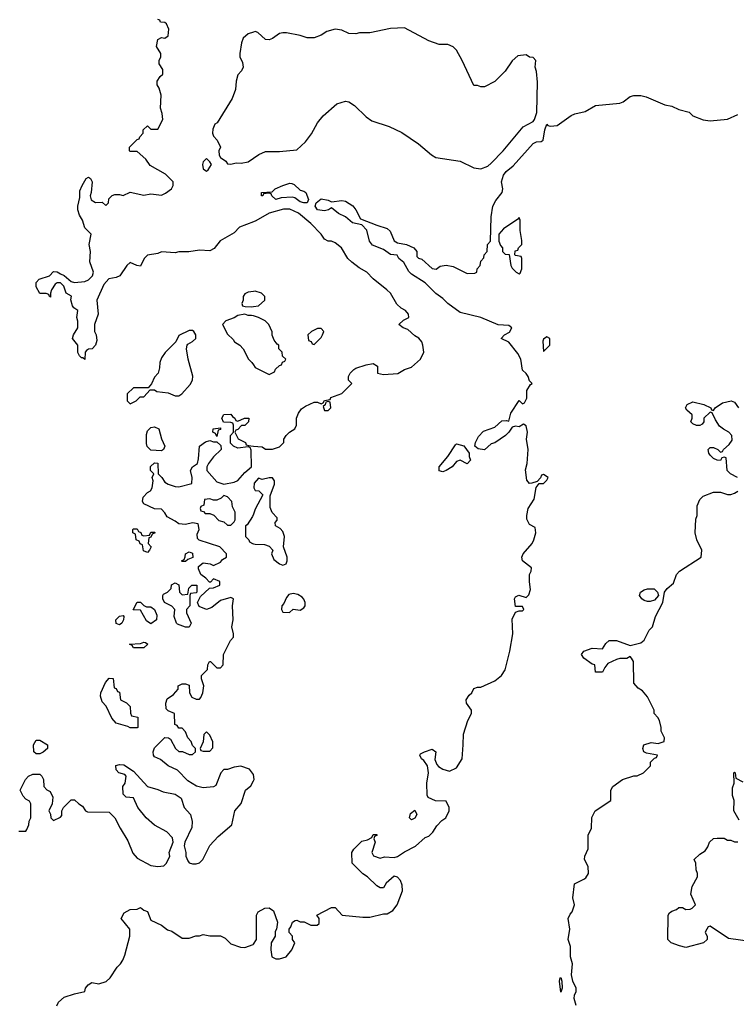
# Model space of a CAD drawing. Header units: inches. Extents: x 2380249 to 2585472, y 382747 to 546448.
# Tile 242 of 256: x 2448654 to 2452781, y 521797 to 527464. Entities that reach past the tile are written whole.
import ezdxf

# ---------------------------------------------------------------- set-up
doc = ezdxf.new("R2010")
doc.units = ezdxf.units.IN
doc.header["$MEASUREMENT"] = 0
doc.layers.add('C4542', color=7, linetype='Continuous')
doc.layers.add('C4552', color=7, linetype='Continuous')

msp = doc.modelspace()

# ---------------------------------------------------------------- linework, layer by layer
at = {"layer": 'C4542', "color": 4}
for points, elevation in [([(2450000, 526300.9), (2449921, 526270), (2449890, 526238), (2449808.5, 526191.5), (2449773.7, 526146.3), (2449750, 526133.2), (2449690, 526137.2), (2449628.4, 526128.4), (2449570, 526128), (2449550, 526122), (2449470, 526128.7), (2449450, 526119), (2449390, 526108), (2449372, 526090), (2449350, 526046), (2449328.4, 526048.4), (2449290, 526066), (2449271.6, 526048.4), (2449230.4, 525989.6), (2449210, 525980.9), (2449167.5, 525972.5), (2449139.8, 525940.2), (2449098, 525850), (2449106, 525770), (2449084.7, 525710), (2449084.7, 525670), (2449094, 525650), (2449098, 525618), (2449091.3, 525590), (2449070.9, 525569.1), (2449050, 525568), (2449039.6, 525560.4), (2449032, 525550), (2449030, 525508.7), (2449018, 525518), (2449010, 525518), (2448998, 525530), (2448989.3, 525549.3), (2448989, 525590), (2448959, 525630), (2448964, 525650), (2448989.3, 525690), (2448989.1, 525729.1), (2448984, 525750), (2448988.7, 525790), (2448966, 525806), (2448958, 525818), (2448949.1, 525850.9), (2448953.2, 525873.2), (2448922, 525890), (2448908.7, 525930), (2448890, 525948.7), (2448870, 525948.7), (2448858, 525942), (2448838, 525910), (2448832, 525890), (2448832.7, 525867.3), (2448826, 525870), (2448822, 525882), (2448807.3, 525887.3), (2448770, 525888), (2448750, 525926), (2448749, 525951), (2448766, 525970), (2448826, 525990), (2448850, 526014), (2448870, 526012), (2448890, 526002), (2448910, 525991.3), (2448950, 525958), (2448970, 525952), (2449030, 525958), (2449050, 525966), (2449073.2, 525990), (2449079, 526010), (2449058, 526070), (2449062, 526130), (2449055.3, 526170), (2449066, 526230), (2449030, 526266), (2449015.3, 526310), (2448998, 526338), (2448989, 526370), (2448989.1, 526390.9), (2449000.2, 526439.8), (2449001.5, 526478.5), (2449013.2, 526510), (2449038, 526550), (2449050, 526558), (2449062, 526550), (2449071.3, 526530), (2449066.8, 526470), (2449061, 526450), (2449066.4, 526426.4), (2449090, 526412), (2449130, 526414), (2449150, 526394), (2449166, 526410), (2449167.3, 526432.7), (2449187.3, 526452.7), (2449202, 526458), (2449230, 526458), (2449250, 526452), (2449290, 526471), (2449370, 526454.8), (2449410, 526461), (2449470, 526454.8), (2449494.8, 526465.2), (2449528.9, 526491.1), (2449538, 526510), (2449538, 526530), (2449494.6, 526574.6), (2449405.2, 526625.2), (2449380.4, 526660.4), (2449330, 526706), (2449290, 526706), (2449286, 526710), (2449286, 526730), (2449330, 526774), (2449342, 526778), (2449346, 526790), (2449366, 526810), (2449366, 526830), (2449390, 526854), (2449410, 526834), (2449450, 526834), (2449478, 526890), (2449475.3, 526924.7), (2449465.6, 526954.4), (2449468.9, 527028.9), (2449458, 527070), (2449446, 527090), (2449446, 527110), (2449463.1, 527136.9), (2449478, 527150), (2449478, 527178), (2449458, 527210), (2449458, 527230), (2449468, 527250), (2449468, 527270), (2449442, 527310), (2449449.4, 527350.6), (2449470, 527361), (2449490, 527358), (2449508.9, 527371.1), (2449514, 527410), (2449500.4, 527440.4), (2449490, 527448), (2449466, 527450), (2449462, 527462), (2449450, 527466)], 68), ([(2450000, 527392), (2449970, 527382), (2449942, 527358), (2449931.3, 527330), (2449922, 527270), (2449922, 527250), (2449936.9, 527216.9), (2449942, 527190), (2449932, 527170), (2449910, 527146), (2449901, 527110), (2449896.9, 527063.1), (2449878, 527010), (2449791.3, 526870), (2449778, 526862), (2449766.4, 526833.6), (2449764.7, 526810), (2449770, 526794), (2449791.3, 526770), (2449811.3, 526730), (2449802, 526710), (2449803.6, 526683.6), (2449811.6, 526671.6), (2449842, 526650), (2449850, 526634), (2449870, 526632), (2449900.2, 526639.8), (2449930, 526638), (2449970, 526646), (2450000, 526666.4)], 68), ([(2450000, 525900.3), (2449970, 525895.3), (2449950, 525886), (2449942, 525870), (2449942, 525850), (2449934, 525830), (2449938, 525818), (2449952.7, 525812.7), (2449990, 525812), (2450000, 525813.5)], 72), ([(2450000, 525758.7), (2449990, 525762), (2449970, 525762), (2449950, 525768.7), (2449910, 525762), (2449890, 525748.7), (2449842, 525730), (2449822, 525710), (2449850, 525654), (2449883.6, 525623.6), (2449892, 525610), (2449922, 525590), (2449942, 525570), (2449972, 525510), (2449991.1, 525491.1), (2450000, 525477.5)], 72), ([(2450000, 523120.5), (2449978, 523150), (2449928, 523168), (2449890, 523162), (2449850, 523148.7), (2449830, 523148), (2449812, 523130), (2449783.6, 523056.4), (2449771.3, 523048.7), (2449710, 523042.7), (2449672.5, 523052.5), (2449623.2, 523083.2), (2449564, 523144), (2449508.7, 523170), (2449465.6, 523205.6), (2449430, 523222), (2449424, 523230), (2449422, 523250), (2449430, 523274), (2449490, 523332), (2449511.6, 523331.6), (2449523.6, 523323.6), (2449552, 523270), (2449570, 523252), (2449591.1, 523251.1), (2449630, 523234), (2449650, 523234), (2449666, 523250), (2449666, 523270), (2449650, 523286), (2449642, 523310), (2449622, 523330), (2449610, 523366), (2449590, 523386), (2449570, 523386), (2449562, 523402), (2449547.3, 523407.3), (2449546, 523470), (2449510, 523486), (2449498, 523498), (2449495.3, 523530), (2449504, 523556), (2449540.4, 523579.6), (2449566, 523610), (2449566, 523630), (2449590, 523642), (2449610, 523642), (2449630, 523634), (2449632, 523590), (2449644.7, 523564.7), (2449670, 523554), (2449690, 523554), (2449698, 523562), (2449708, 523590), (2449714, 523630), (2449702, 523670), (2449702, 523690), (2449736.4, 523723.6), (2449738, 523750), (2449748, 523770), (2449754, 523770), (2449790, 523734), (2449810, 523734), (2449826, 523750), (2449828, 523810), (2449868.4, 523891.6), (2449886, 523910), (2449886, 523930), (2449875.3, 523970), (2449884, 524010), (2449879, 524090), (2449886, 524130), (2449870, 524138), (2449810, 524122), (2449759.8, 524080.2), (2449730, 524068.7), (2449687.3, 524087.3), (2449678, 524110), (2449696.4, 524143.6), (2449747.3, 524192.7), (2449770, 524194), (2449806, 524210), (2449806, 524230), (2449770, 524246), (2449752.7, 524227.3), (2449747.3, 524227.3), (2449726, 524250), (2449698, 524270), (2449683.1, 524303.1), (2449684, 524316), (2449710, 524338), (2449751.6, 524331.6), (2449770, 524322), (2449810, 524342), (2449823.1, 524356.9), (2449846, 524370), (2449846, 524390), (2449806, 524430), (2449688.4, 524468.4), (2449678, 524478), (2449676.4, 524503.6), (2449688, 524530), (2449682, 524562), (2449650, 524568), (2449610, 524559), (2449570, 524562), (2449550, 524578), (2449503.1, 524603.1), (2449490, 524626), (2449470, 524646), (2449430, 524648), (2449370, 524678), (2449362, 524690), (2449364.7, 524715.3), (2449390, 524742), (2449408.4, 524751.6), (2449418, 524770), (2449422, 524810), (2449418, 524830), (2449426, 524850), (2449408, 524870), (2449408, 524892), (2449430, 524914), (2449450, 524912), (2449452, 524850), (2449472, 524830), (2449490, 524802), (2449510, 524791.3), (2449550, 524778), (2449570, 524776), (2449646, 524794), (2449648, 524830), (2449638, 524870), (2449649, 524891), (2449678, 524910), (2449684, 524936), (2449689, 525010), (2449724.7, 525035.3), (2449750, 525042), (2449770, 525034), (2449790, 525034), (2449812.7, 525012.7), (2449814, 524990), (2449770, 524948), (2449742, 524910), (2449732, 524890), (2449732, 524870), (2449790, 524804.7), (2449830, 524791.3), (2449890, 524802), (2449910, 524812), (2449950, 524858), (2449988.7, 524890), (2449987.3, 524987.3), (2449982, 525002), (2449970, 525006), (2449910, 524998), (2449886, 525010), (2449867.3, 525027.3), (2449868.4, 525071.6), (2449886, 525090), (2449886, 525130), (2449882, 525142), (2449870, 525146), (2449827.3, 525147.3), (2449818, 525170), (2449830, 525192), (2449870, 525194), (2449879.6, 525179.6), (2449894, 525170), (2449898, 525158), (2449910, 525154), (2449948.9, 525171.1), (2449974, 525170), (2449971, 525149), (2449950, 525128.7), (2449932, 525128), (2449910, 525106), (2449898, 525102), (2449894, 525090), (2449911.6, 525051.6), (2449954, 525030), (2449958, 525018), (2449972.7, 525012.7), (2450000, 525009.8)], 68), ([(2450000, 524617.8), (2449995.3, 524604.7), (2449963.6, 524556.4), (2449954, 524550), (2449954, 524490), (2449974, 524470), (2449978, 524458), (2449994, 524450), (2450000, 524448)], 68), ([(2448650, 522794), (2448690, 522794), (2448696.4, 522803.6), (2448708, 522830), (2448708.4, 522851.6), (2448718, 522870), (2448718, 522950), (2448710, 522966), (2448690, 522978), (2448674.6, 522994.6), (2448658, 523030), (2448688.4, 523091.6), (2448706, 523110), (2448730, 523122), (2448770, 523122), (2448782, 523110), (2448792, 523090), (2448794, 523050), (2448811.6, 523031.6), (2448830, 523022), (2448844.7, 522990), (2448842, 522950), (2448822, 522910), (2448831.6, 522891.6), (2448834, 522870), (2448850, 522854), (2448890, 522874), (2448896.4, 522883.6), (2448898, 522910), (2448906, 522930), (2448950, 522974), (2448970, 522974), (2448994, 522950), (2449016.9, 522936.9), (2449034, 522910), (2449045.4, 522905.4), (2449170, 522902), (2449202, 522870), (2449232, 522810), (2449278, 522738), (2449306.4, 522666.4), (2449330, 522638), (2449410, 522596.3), (2449450, 522590.7), (2449485.2, 522594.8), (2449499, 522610), (2449519, 522650), (2449515.3, 522670), (2449539, 522730), (2449535.1, 522755.1), (2449502, 522790), (2449430, 522828.7), (2449382, 522870), (2449335.3, 522930), (2449310, 522986), (2449268.4, 522988.4), (2449250, 523006), (2449248.7, 523050), (2449262, 523070), (2449268, 523110), (2449259, 523119), (2449226, 523130), (2449210, 523146), (2449208.7, 523171.3), (2449230, 523178), (2449254.4, 523174.4), (2449310, 523138), (2449390.6, 523050.6), (2449450, 523034), (2449479.8, 523019.8), (2449550, 523006.8), (2449583.5, 522983.5), (2449601, 522930), (2449638, 522890), (2449646.8, 522850), (2449646, 522814), (2449606, 522730), (2449601, 522710), (2449611.3, 522670), (2449611.3, 522650), (2449622, 522622), (2449631.1, 522611.1), (2449650, 522604.7), (2449670, 522604.7), (2449690, 522611.3), (2449709.3, 522630.7), (2449750, 522711.3), (2449797.2, 522762.8), (2449875.3, 522830), (2449894, 522910), (2449930, 522952), (2449955.3, 523030), (2449984.7, 523055.3), (2450000, 523082.8)], 68), ([(2448868.7, 521788.7), (2448878, 521810), (2448910, 521838), (2448970, 521858), (2449028.7, 521871.3), (2449034, 521890), (2449049.2, 521910), (2449070, 521922.8), (2449110, 521914.8), (2449152.1, 521927.9), (2449175.3, 521950), (2449215.3, 522010), (2449235.3, 522030), (2449249.1, 522050.9), (2449259.3, 522080.7), (2449288.7, 522190), (2449288, 522230), (2449238, 522290), (2449256.4, 522323.6), (2449290, 522342), (2449330, 522344.7), (2449350, 522354), (2449370, 522338), (2449390.7, 522330.7), (2449410, 522282), (2449470, 522252), (2449506.4, 522226.4), (2449530, 522218), (2449590, 522178), (2449630, 522178), (2449669.1, 522190.9), (2449690, 522191.3), (2449710, 522198), (2449750, 522191.3), (2449810, 522191.3), (2449836.9, 522176.9), (2449870, 522144.7), (2449926.4, 522126.4), (2449950, 522124.7), (2449999, 522141), (2450000, 522142.5)], 64)]:
    msp.add_lwpolyline(points, dxfattribs=dict(at, elevation=elevation))
for points, elevation in [([(2449730, 526666), (2449710, 526646), (2449707.3, 526630), (2449710, 526604.7), (2449730, 526592), (2449740.4, 526599.6), (2449758, 526630), (2449750, 526646)], 68), ([(2449650, 525675.3), (2449630, 525675.3), (2449570, 525646), (2449554, 525610), (2449491.6, 525548.4), (2449470, 525518), (2449461, 525490), (2449459.8, 525460.2), (2449452, 525430), (2449430, 525406), (2449412.7, 525367.3), (2449394, 525346), (2449310, 525346), (2449274, 525310), (2449274, 525270), (2449290, 525254), (2449310, 525262), (2449326, 525270), (2449347.3, 525292.7), (2449370, 525294), (2449406, 525334), (2449430, 525334), (2449443.6, 525323.6), (2449510, 525316), (2449550, 525298.8), (2449570, 525298.8), (2449588.7, 525310), (2449636.6, 525363.4), (2449649.3, 525390), (2449652.1, 525412.1), (2449624, 525510), (2449615.3, 525570), (2449618, 525590), (2449623.1, 525596.9), (2449650, 525612), (2449668, 525630), (2449668.7, 525650), (2449658, 525670)], 72), ([(2449470, 524982), (2449410, 524986), (2449388.4, 525008.4), (2449384, 525024), (2449383.9, 525076.1), (2449390, 525098), (2449410, 525116.3), (2449430, 525120.7), (2449456, 525110), (2449470.9, 525050.9), (2449491, 525010), (2449482, 524990)], 68), ([(2449790, 525066), (2449782, 525082), (2449766, 525090), (2449768, 525110), (2449810, 525114), (2449810, 525106), (2449798, 525102)], 68), ([(2449830, 524726), (2449814, 524710), (2449790, 524698), (2449770, 524698), (2449750, 524706), (2449718, 524702), (2449714, 524670), (2449698, 524662), (2449694, 524650), (2449698, 524638), (2449712.7, 524632.7), (2449722, 524622), (2449750, 524622), (2449771.6, 524611.6), (2449802, 524582), (2449830, 524574), (2449850, 524554), (2449870, 524554), (2449890, 524574), (2449894.6, 524585.4), (2449895.3, 524630), (2449880.4, 524660.4), (2449875.3, 524690), (2449850, 524718)], 68), ([(2449370, 524494), (2449402, 524498), (2449410, 524514), (2449430, 524514), (2449434, 524510), (2449418, 524502), (2449410, 524486), (2449398, 524482), (2449394, 524450), (2449411.3, 524430), (2449402, 524410), (2449390, 524398), (2449367.3, 524407.3), (2449362, 524442), (2449347.3, 524447.3), (2449342, 524462), (2449326, 524470), (2449322, 524502), (2449306, 524510), (2449306, 524530), (2449310, 524534), (2449330, 524534), (2449338, 524518), (2449352, 524512), (2449358, 524498)], 68), ([(2449590, 524346), (2449586, 524350), (2449602, 524358), (2449608, 524372), (2449608.7, 524390), (2449630, 524402), (2449650, 524394), (2449651.3, 524368.7), (2449622, 524358), (2449610, 524346)], 68), ([(2449590, 524154), (2449622, 524158), (2449628.4, 524191.6), (2449646, 524210), (2449674, 524210), (2449674, 524170), (2449670, 524166), (2449638, 524162), (2449634, 524150), (2449634, 524090), (2449614, 524070), (2449614, 524050), (2449642, 523990), (2449630, 523968), (2449610, 523968), (2449564, 523984), (2449558, 523990), (2449544, 524030), (2449548, 524070), (2449530, 524088), (2449488, 524110), (2449478, 524130), (2449478, 524150), (2449483.1, 524156.9), (2449506, 524170), (2449526, 524190), (2449528.9, 524211.1), (2449550, 524222), (2449571.6, 524211.6), (2449574, 524170)], 68), ([(2449384.7, 524084.7), (2449410, 524084.7), (2449431.3, 524070), (2449443.6, 524036.4), (2449442, 524010), (2449410, 523986), (2449384.7, 524004.7), (2449350, 524066), (2449307.3, 524067.3), (2449330, 524112), (2449350, 524112), (2449370, 524092)], 68), ([(2449230, 523982), (2449209, 523989), (2449208.7, 524010), (2449230, 524031.3), (2449250, 524034), (2449254, 524030), (2449252, 524010), (2449242, 523990)], 68), ([(2449310, 523848), (2449302, 523862), (2449286, 523870), (2449350, 523874), (2449370, 523882), (2449379.6, 523879.6), (2449392, 523870), (2449370, 523848)], 68), ([(2449290, 523388), (2449276.4, 523396.4), (2449210, 523415.3), (2449184.1, 523444.1), (2449152.7, 523512.7), (2449130, 523538), (2449119, 523570), (2449122, 523590), (2449148, 523650), (2449170, 523674), (2449192.7, 523672.7), (2449198, 523618), (2449210, 523614), (2449218, 523598), (2449230, 523594), (2449234, 523550), (2449270, 523532), (2449290.9, 523510.9), (2449292.7, 523472.7), (2449298, 523458), (2449334, 523450), (2449334, 523390), (2449330, 523388)], 68), ([(2449730, 523366), (2449714, 523350), (2449711.6, 523308.4), (2449694, 523270), (2449698, 523258), (2449710, 523254), (2449750, 523254), (2449767.3, 523272.7), (2449767.3, 523307.3), (2449750, 523346)], 68), ([(2448750, 523239), (2448735.3, 523250), (2448734, 523290), (2448750, 523318), (2448770, 523318), (2448814, 523290), (2448814, 523270), (2448790, 523248), (2448770, 523239)], 68)]:
    msp.add_lwpolyline(points, close=True, dxfattribs=dict(at, elevation=elevation))
at = {"layer": 'C4552', "color": 4}
for points, elevation in [([(2450000, 526666.4), (2450031.9, 526688.1), (2450070, 526704.9), (2450150, 526704.9), (2450250, 526714.8), (2450299.6, 526760.4), (2450333.8, 526806.2), (2450370, 526871), (2450401.2, 526910), (2450480.2, 526979.8), (2450530, 526996), (2450550, 526991.3), (2450582, 526970), (2450650, 526904.7), (2450682, 526882), (2450782, 526850), (2450854.6, 526814.6), (2450951, 526750), (2451025.8, 526685.8), (2451050, 526670.8), (2451190, 526650.6), (2451270, 526611), (2451310, 526606), (2451350, 526621), (2451370, 526638.8), (2451439, 526710), (2451553.4, 526846.6), (2451610, 526878.8), (2451618, 526890), (2451632.4, 526930), (2451635.2, 527104.8), (2451630, 527166), (2451622, 527190), (2451626, 527230), (2451610, 527246), (2451590, 527248), (2451570, 527262), (2451523.6, 527256.4), (2451490, 527228), (2451450, 527168), (2451390, 527108), (2451330, 527078), (2451310, 527078), (2451290, 527086), (2451270, 527086), (2451202, 527230), (2451170, 527288), (2451150, 527308), (2451120.4, 527320.4), (2451070, 527322), (2451010, 527342), (2450870, 527417.2), (2450790, 527414), (2450670.9, 527389.1), (2450611.6, 527388.4), (2450590, 527382), (2450550, 527384), (2450510, 527404), (2450470, 527408.7), (2450423.5, 527396.5), (2450390, 527375.3), (2450350, 527359), (2450310, 527359), (2450270, 527372.7), (2450190, 527389.2), (2450170, 527389.2), (2450150, 527384), (2450110, 527355.3), (2450090, 527348.7), (2450069.1, 527349.1), (2450026, 527390), (2450010, 527395.3), (2450000, 527392)], 68), ([(2450000, 522142.5), (2450018, 522170), (2450018, 522310), (2450028, 522330), (2450066, 522350), (2450091.6, 522351.6), (2450115.3, 522335.3), (2450138, 522270), (2450134, 522230), (2450124.7, 522215.3), (2450124.7, 522190), (2450102.8, 522150), (2450100.5, 522110), (2450106, 522070), (2450130, 522058), (2450150, 522058), (2450188.9, 522071.1), (2450222, 522110), (2450238, 522150), (2450226, 522170), (2450226, 522190), (2450206, 522210), (2450206, 522230), (2450216.4, 522243.6), (2450226, 522270), (2450240.4, 522279.6), (2450250, 522282), (2450270, 522272), (2450291.6, 522271.6), (2450330, 522252), (2450367.3, 522252.7), (2450378, 522262), (2450378, 522290), (2450366, 522310), (2450450, 522354), (2450470, 522354), (2450510.9, 522310.9), (2450630, 522298.8), (2450670, 522298.8), (2450750, 522318), (2450770, 522318), (2450803.1, 522336.9), (2450828.7, 522370), (2450858, 522450), (2450856.4, 522483.6), (2450848, 522510), (2450830, 522528), (2450810, 522535.3), (2450765.4, 522494.6), (2450750, 522468), (2450730, 522468), (2450710, 522478), (2450658, 522530), (2450630, 522548), (2450568, 522610), (2450566, 522670), (2450578, 522690), (2450624.7, 522735.3), (2450656.4, 522743.6), (2450682, 522758), (2450690, 522774), (2450710, 522774), (2450712, 522770), (2450698, 522762), (2450694, 522750), (2450702, 522730), (2450682, 522670), (2450691.6, 522651.6), (2450730, 522638), (2450754.6, 522645.4), (2450810, 522642.8), (2450830, 522646.8), (2450870, 522674.8), (2450932.5, 522707.5), (2450990, 522758), (2451010, 522764.7), (2451032.5, 522787.5), (2451056, 522824), (2451085.6, 522854.4), (2451108, 522870), (2451128, 522910), (2451128, 522930), (2451110, 522966), (2451048.9, 522968.9), (2451007.3, 522987.3), (2451000.4, 523000.4), (2450999, 523070), (2451008.7, 523130), (2451002, 523170), (2450981.2, 523201.2), (2450968.7, 523210), (2450958, 523230), (2450962, 523238), (2450986, 523250), (2451030, 523264.7), (2451050.6, 523250.6), (2451045.4, 523205.4), (2451056.9, 523176.9), (2451066.4, 523166.4), (2451090, 523151), (2451130, 523138.8), (2451170, 523158), (2451201.2, 523210), (2451208.7, 523290), (2451208.9, 523351.1), (2451234, 523430), (2451255.3, 523470), (2451255.3, 523490), (2451228, 523530), (2451226, 523550), (2451243.1, 523576.9), (2451258, 523590), (2451270, 523614), (2451290, 523622), (2451310, 523622), (2451390, 523658), (2451428.7, 523690), (2451450, 523722), (2451477, 523830), (2451493.2, 523930), (2451490, 524014), (2451510, 524054), (2451530, 524062), (2451550, 524062), (2451558, 524070), (2451550, 524086), (2451510, 524086), (2451504, 524130), (2451510, 524142), (2451528.7, 524151.3), (2451570, 524138), (2451585.6, 524154.4), (2451596.5, 524183.5), (2451589.5, 524229.5), (2451589.3, 524270), (2451599, 524290), (2451602, 524310), (2451549.5, 524349.5), (2451546, 524370), (2451553.2, 524390), (2451605.2, 524450), (2451615.3, 524470), (2451626, 524510), (2451622, 524542), (2451590, 524558), (2451575.3, 524590), (2451574, 524610), (2451582.7, 524650), (2451616.4, 524703.6), (2451628, 524772), (2451646, 524794), (2451670, 524794), (2451690, 524814), (2451698, 524830), (2451670, 524846), (2451658, 524842), (2451652.7, 524827.3), (2451634, 524806), (2451603.6, 524796.4), (2451590, 524795.3), (2451573.6, 524813.6), (2451566.6, 524873.4), (2451577.2, 524910), (2451582.7, 524990), (2451572.7, 525050), (2451579, 525090), (2451570, 525126), (2451555.3, 525135.3), (2451530, 525121.2), (2451510, 525124), (2451490, 525118), (2451471.3, 525090), (2451451.3, 525070), (2451390, 525029), (2451370, 525022), (2451330, 524988.7), (2451293.6, 524993.6), (2451275.3, 525010), (2451279, 525030), (2451295.5, 525064.5), (2451324.5, 525095.5), (2451390, 525118.8), (2451430, 525156), (2451458, 525158), (2451470, 525154), (2451481.5, 525198.5), (2451530, 525272), (2451550, 525254), (2451562, 525258), (2451573.6, 525286.4), (2451575.3, 525330), (2451596.4, 525363.6), (2451606, 525370), (2451590, 525386), (2451582, 525410), (2451570, 525428), (2451550, 525446), (2451539, 525510), (2451523.1, 525543.1), (2451470, 525608), (2451426, 525630), (2451446, 525650), (2451474.6, 525665.4), (2451488.7, 525690), (2451470, 525704), (2451410, 525708.7), (2451310, 525749.2), (2451190, 525779), (2451119, 525830), (2451090, 525859), (2451050, 525888.7), (2450990, 525949), (2450910, 525999.3), (2450895.3, 526015.3), (2450865.6, 526065.6), (2450838, 526090), (2450828.4, 526108.4), (2450790, 526113.2), (2450750, 526142), (2450686.5, 526166.5), (2450669.4, 526190), (2450652.3, 526252.3), (2450624, 526284), (2450570, 526294), (2450530, 526329.2), (2450490, 526349.3), (2450450, 526382), (2450432, 526370), (2450410, 526363.7), (2450369.5, 526369.5), (2450355.3, 526390), (2450362, 526410), (2450390, 526432), (2450430, 526426), (2450450, 526416), (2450510, 526422.8), (2450530, 526418.8), (2450572.2, 526392.2), (2450590.6, 526370), (2450616.9, 526316.9), (2450710, 526280.5), (2450770, 526263), (2450786.9, 526246.9), (2450810.5, 526190.5), (2450830, 526178.8), (2450882, 526170), (2450924.7, 526150), (2450941, 526130), (2450942, 526102), (2450951.3, 526091.3), (2450970, 526086), (2451030, 526032), (2451052.7, 526027.3), (2451075.3, 526044.7), (2451110, 526050.8), (2451150, 526043.8), (2451230, 526002.8), (2451274.6, 526005.4), (2451286, 526010), (2451288, 526030), (2451306, 526050), (2451310, 526074), (2451327.3, 526092.7), (2451328, 526110), (2451346, 526130), (2451348, 526170), (2451366, 526190), (2451368.7, 526330), (2451379, 526390), (2451396.5, 526423.5), (2451433.2, 526470), (2451437.2, 526490), (2451429.4, 526530), (2451440.9, 526570), (2451456, 526590), (2451496.6, 526623.4), (2451610, 526750.7), (2451630, 526760.7), (2451657.2, 526762.8), (2451668, 526770), (2451678.4, 526830), (2451690, 526862), (2451694.8, 526854.8), (2451710.6, 526850.6), (2451750, 526854.9), (2451830, 526912.7), (2451850, 526922), (2451910, 526936), (2451969.3, 526970.7), (2452110, 526983), (2452130, 526990.7), (2452170, 527021), (2452190, 527027.3), (2452230, 527027.3), (2452260.7, 527020.7), (2452370, 526974.8), (2452410, 526966.8), (2452450, 526946.8), (2452510, 526931.3), (2452531.1, 526911.1), (2452590, 526886.8), (2452630, 526882.8), (2452730, 526891), (2452790, 526918)], 64), ([(2450000, 525009.8), (2450050, 525004.7), (2450070, 524992), (2450110, 524992), (2450150, 525004.7), (2450175.3, 525030), (2450175.3, 525050), (2450188, 525070), (2450208, 525090), (2450238, 525110), (2450248, 525130), (2450248.9, 525171.1), (2450260.2, 525199.8), (2450276.4, 525223.6), (2450300.2, 525239.8), (2450350, 525262), (2450370, 525262), (2450390, 525254), (2450402, 525258), (2450410, 525272), (2450442, 525278), (2450446, 525290), (2450510, 525312), (2450566, 525370), (2450548, 525390), (2450548, 525410), (2450558, 525430), (2450578, 525450), (2450590, 525458), (2450650, 525478), (2450690, 525484.7), (2450714, 525470), (2450714, 525430), (2450750, 525421), (2450832.3, 525427.7), (2450870, 525451), (2450910, 525464.7), (2450962, 525510), (2450981.2, 525550), (2450976, 525590), (2450969, 525610), (2450951.9, 525631.9), (2450930, 525645.2), (2450890, 525681.2), (2450862, 525690), (2450838, 525710), (2450864.7, 525735.3), (2450895.3, 525750), (2450894, 525770), (2450875.3, 525790), (2450850, 525804), (2450826.6, 525826.6), (2450788.7, 525890), (2450768.7, 525910), (2450690, 525973.2), (2450654, 526010), (2450610, 526035.1), (2450567.8, 526067.8), (2450544, 526090), (2450508, 526150), (2450470, 526179), (2450450, 526188.7), (2450430, 526189), (2450410, 526201.2), (2450389.5, 526230), (2450330.9, 526290.9), (2450259.3, 526350), (2450210, 526373.6), (2450173.6, 526373.6), (2450090, 526349.7), (2450013.8, 526306.2), (2450000, 526300.9)], 68), ([(2450000, 525813.5), (2450030, 525818), (2450066, 525850), (2450066, 525870), (2450046, 525890), (2450010, 525902), (2450000, 525900.3)], 72), ([(2450000, 525477.5), (2450010, 525462), (2450090, 525422), (2450122, 525438), (2450128, 525452), (2450150, 525474), (2450162, 525478), (2450167.3, 525492.7), (2450182, 525498), (2450186, 525510), (2450167.3, 525527.3), (2450166, 525550), (2450146, 525570), (2450146, 525590), (2450136.4, 525596.4), (2450120.4, 525620.4), (2450108.4, 525648.4), (2450107.3, 525667.3), (2450088, 525710), (2450068, 525730), (2450030, 525749), (2450000, 525758.7)], 72), ([(2452788.4, 524828.4), (2452748, 524850), (2452728, 524870), (2452722, 524942), (2452710, 524946), (2452698, 524942), (2452690, 524926), (2452670, 524928), (2452650, 524938), (2452630, 524958), (2452622, 524970), (2452618, 524990), (2452630, 525002), (2452650, 525002), (2452674, 524990), (2452690, 524974), (2452702, 524978), (2452706, 524990), (2452740.4, 525019.6), (2452756.4, 525043.6), (2452755.3, 525070), (2452738, 525090), (2452706.3, 525106.3), (2452684.5, 525124.5), (2452660.2, 525160.2), (2452642, 525202), (2452630, 525206), (2452594, 525170), (2452594, 525150), (2452583.6, 525136.4), (2452571.1, 525128.9), (2452551.1, 525128.9), (2452530, 525138), (2452518, 525150), (2452526, 525170), (2452526, 525190), (2452496.4, 525216.4), (2452488.7, 525230), (2452498, 525250), (2452530, 525264.7), (2452594, 525250), (2452634, 525230), (2452638, 525218), (2452650, 525214), (2452658, 525230), (2452701.5, 525258.5), (2452750.9, 525270.9), (2452770, 525262), (2452794, 525230)], 56), ([(2450000, 524448), (2450010, 524444.7), (2450063.6, 524443.6), (2450090, 524434), (2450111.6, 524411.6), (2450104.7, 524390), (2450116.9, 524356.9), (2450150, 524331.3), (2450170, 524324.7), (2450188.4, 524331.6), (2450195.3, 524350), (2450195.3, 524370), (2450174, 524430), (2450179, 524490), (2450170, 524518), (2450154.6, 524534.6), (2450128, 524550), (2450126, 524570), (2450136.4, 524583.6), (2450136.4, 524596.4), (2450107.3, 524627.3), (2450096.4, 524656.4), (2450096.4, 524723.6), (2450122, 524790), (2450122, 524810), (2450110, 524828), (2450090, 524828), (2450050, 524818), (2450030, 524826), (2450003.6, 524796.4), (2450002, 524770), (2450010, 524754), (2450031.6, 524751.6), (2450054, 524730), (2450010, 524646), (2450000, 524617.8)], 68), ([(2451859.3, 521790), (2451847.3, 521830), (2451849.6, 521850.4), (2451859.3, 521870), (2451859.3, 521890), (2451839.5, 521930), (2451832.5, 521967.5), (2451837.2, 522030), (2451826.6, 522070), (2451825.2, 522130), (2451813.2, 522170), (2451821.2, 522230), (2451813.2, 522290), (2451823.7, 522316.3), (2451835.3, 522330), (2451848.7, 522370), (2451839, 522410), (2451848, 522490), (2451903.1, 522516.9), (2451914.6, 522525.4), (2451928.7, 522550), (2451928, 522590), (2451906, 522630), (2451908, 522650), (2451927.3, 522692.7), (2451928, 522770), (2451946, 522810), (2451948.4, 522871.6), (2451968, 522910), (2452058, 522970), (2452058, 523030), (2452068.9, 523051.1), (2452126, 523090), (2452190, 523111.3), (2452210, 523112), (2452246, 523130), (2452286, 523170), (2452286, 523190), (2452310, 523214), (2452322, 523218), (2452326, 523230), (2452262.7, 523242.7), (2452248, 523250), (2452242, 523270), (2452249, 523290), (2452290, 523304), (2452330, 523298), (2452354.6, 523305.4), (2452366, 523310), (2452368, 523330), (2452348, 523370), (2452348, 523390), (2452338, 523430), (2452328.4, 523448.4), (2452308, 523470), (2452308, 523490), (2452270, 523566), (2452240.4, 523600.4), (2452216.4, 523616.4), (2452190, 523646), (2452188, 523770), (2452178, 523790), (2452170, 523798), (2452150, 523788), (2452110, 523788), (2452090, 523782), (2452041, 523759), (2452023.6, 523736.4), (2452010, 523708), (2451970, 523708), (2451966, 523750), (2451950, 523755.3), (2451902, 523790), (2451889, 523810), (2451902, 523830), (2451950, 523846.8), (2452010, 523842), (2452030, 523874), (2452048.9, 523891.1), (2452091.1, 523891.1), (2452170, 523862), (2452230, 523878), (2452250, 523892), (2452278, 523950), (2452298, 523970), (2452315.3, 524030), (2452358, 524110), (2452368, 524170), (2452382, 524190), (2452419.3, 524220.7), (2452437.2, 524270), (2452454, 524290), (2452578, 524370), (2452582, 524410), (2452553.2, 524470), (2452544, 524510), (2452548.4, 524588.4), (2452555.3, 524610), (2452554.6, 524665.4), (2452570, 524702), (2452590, 524722), (2452650, 524744.7), (2452690, 524744.7), (2452730, 524731.3), (2452750, 524731.3), (2452770, 524738), (2452788.9, 524751.1)], 56), ([(2452796.4, 522856.4), (2452766, 522910), (2452768, 522970), (2452758, 522998), (2452758, 523042), (2452768, 523070), (2452766, 523130), (2452770, 523134), (2452774, 523130), (2452778, 523098), (2452818, 523078)], 52), ([(2450000, 523082.8), (2450004, 523090), (2450000.2, 523120.2), (2450000, 523120.5)], 68), ([(2452930, 522149), (2452735.3, 522175.3), (2452630, 522246), (2452618, 522242), (2452603.6, 522216.4), (2452602, 522210), (2452612, 522190), (2452612, 522170), (2452592, 522150), (2452490, 522124), (2452453.6, 522133.6), (2452406, 522150), (2452386, 522170), (2452388.7, 522310), (2452396.4, 522323.6), (2452410, 522334), (2452436.4, 522343.6), (2452450, 522354), (2452470, 522354), (2452490, 522342), (2452514.6, 522345.4), (2452526, 522350), (2452546, 522370), (2452519, 522430), (2452525.6, 522474.4), (2452558, 522530), (2452558, 522550), (2452548.9, 522571.1), (2452548.4, 522608.4), (2452538, 522630), (2452570, 522662), (2452600.4, 522679.6), (2452616.4, 522703.6), (2452626, 522730), (2452648.4, 522751.6), (2452670, 522754), (2452710, 522754), (2452730, 522742), (2452750, 522742), (2452770, 522732), (2452790, 522732)], 52)]:
    msp.add_lwpolyline(points, dxfattribs=dict(at, elevation=elevation))
for points, elevation in [([(2450310, 526409), (2450290.7, 526409.3), (2450270, 526416), (2450238, 526438), (2450222.5, 526442.5), (2450160.4, 526439.6), (2450129.5, 526429.5), (2450106, 526450), (2450102, 526462), (2450090, 526466), (2450058, 526462), (2450054, 526450), (2450046, 526450), (2450046, 526470), (2450107.3, 526472.7), (2450126, 526490), (2450169.5, 526510.5), (2450210, 526522.8), (2450221, 526521), (2450235.3, 526515.3), (2450270, 526482), (2450290, 526478), (2450302, 526470), (2450318, 526430)], 64), ([(2451530, 526326), (2451523.6, 526316.4), (2451439.6, 526260.4), (2451414, 526230), (2451414, 526190), (2451423.6, 526163.6), (2451434, 526150), (2451434, 526130), (2451450, 526114), (2451472.7, 526112.7), (2451482, 526050), (2451490, 526034), (2451514, 526010), (2451530, 526002), (2451535.3, 526004.7), (2451546, 526030), (2451546, 526090), (2451542, 526102), (2451510, 526106), (2451506, 526110), (2451507.3, 526132.7), (2451522, 526138), (2451526, 526150), (2451546, 526170), (2451546, 526194), (2451535.3, 526250), (2451535.3, 526310)], 64), ([(2450390, 525686), (2450370, 525686), (2450350, 525678), (2450334, 525670), (2450314, 525650), (2450318, 525618), (2450332.7, 525612.7), (2450338, 525598), (2450350, 525594), (2450390, 525634), (2450398, 525650), (2450406, 525670)], 72), ([(2451690, 525638), (2451670, 525626), (2451666.8, 525613.2), (2451670, 525554), (2451706, 525590), (2451706, 525630)], 64), ([(2450430, 525266), (2450418, 525262), (2450412.7, 525247.3), (2450402, 525238), (2450410, 525214), (2450430, 525214), (2450446, 525230), (2450442, 525262)], 68), ([(2451230, 524908), (2451190, 524928), (2451170, 524922), (2451144.7, 524890), (2451110, 524869.2), (2451090, 524861.2), (2451070, 524868), (2451069.3, 524890), (2451119, 524950), (2451163.1, 525016.9), (2451170, 525022), (2451210.9, 525010.9), (2451242, 524970), (2451242, 524950), (2451250, 524928)], 64), ([(2450230, 524162), (2450204.5, 524155.5), (2450190, 524138), (2450176, 524104), (2450164.7, 524090), (2450162, 524070), (2450170, 524054), (2450207.3, 524052.7), (2450230, 524072), (2450270, 524066), (2450290, 524078), (2450299, 524090), (2450299, 524110), (2450290, 524128), (2450280.4, 524140.4), (2450256.4, 524156.4)], 68), ([(2452270, 524114.5), (2452250, 524120.9), (2452237.2, 524130), (2452223.7, 524150), (2452229.3, 524170), (2452250, 524183), (2452270, 524188.2), (2452307.5, 524187.5), (2452326, 524170), (2452332, 524150), (2452310, 524124), (2452284.9, 524115.1)], 56), ([(2450910, 522858), (2450898, 522870), (2450904.7, 522895.3), (2450930, 522914), (2450942, 522890), (2450930, 522868)], 64), ([(2451770, 521866), (2451762, 521930), (2451766, 521950), (2451770, 521952), (2451776, 521930), (2451778, 521890)], 56)]:
    msp.add_lwpolyline(points, close=True, dxfattribs=dict(at, elevation=elevation))

doc.saveas('drawing.dxf')
